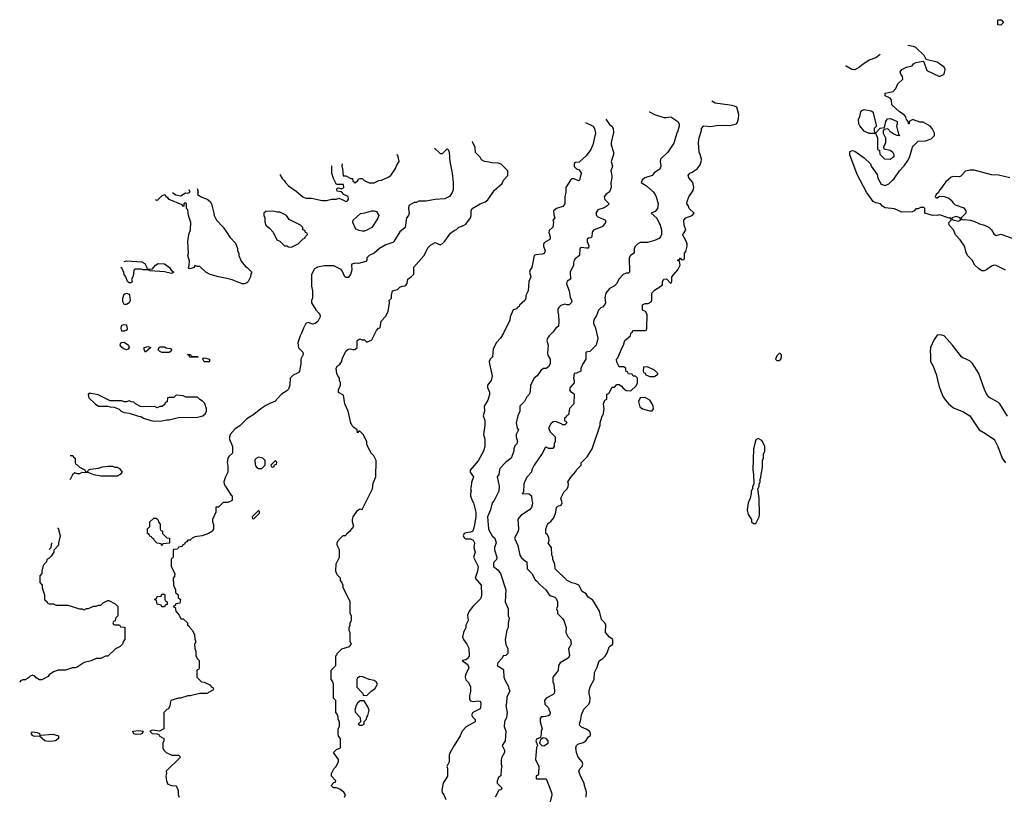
# Model space of a CAD drawing. Header units: inches. Extents: x 2710684 to 2828758, y 857022 to 965663.
# Tile 211 of 256: x 2718242 to 2726600, y 951966 to 958554. Entities that reach past the tile are written whole.
import ezdxf

# ---------------------------------------------------------------- set-up
doc = ezdxf.new("R2010")
doc.units = ezdxf.units.IN
doc.header["$MEASUREMENT"] = 0
doc.layers.add('C7915', color=7, linetype='Continuous')
doc.layers.add('C7925', color=7, linetype='Continuous')

msp = doc.modelspace()

# ---------------------------------------------------------------- linework, layer by layer
at = {"layer": 'C7915', "color": 4, "elevation": 48}
for points in [[(2719539.1, 957085.5), (2719567.5, 957067.5), (2719610, 957058), (2719650, 957084.7), (2719670, 957081), (2719688, 957090), (2719679.6, 957109.4)], [(2719747.4, 957120.9), (2719756, 957090), (2719752, 957070), (2719787.1, 957047.1), (2719832, 957030), (2719858, 957010), (2719871.3, 956990), (2719891.1, 956911.1), (2719892, 956890), (2719912, 956850), (2719970, 956792), (2720000, 956745.1)], [(2720000, 956355.1), (2719929.6, 956369.6), (2719858, 956390), (2719822, 956410), (2719770, 956458), (2719750, 956458), (2719730, 956466), (2719722, 956450), (2719714.4, 956445.6), (2719690, 956439), (2719681.2, 956441.2), (2719675.3, 956450), (2719682, 956470), (2719682.7, 956502.7), (2719669.5, 956550), (2719675.1, 956570), (2719669.7, 956670.3), (2719677.2, 956730), (2719693.2, 956770), (2719696, 956830), (2719675.6, 956890), (2719670, 956938), (2719658, 956950), (2719658, 956990), (2719650, 956998), (2719634, 956990), (2719634, 956970), (2719630, 956966), (2719622, 956982), (2719510, 957026), (2719500.4, 957040.4), (2719486, 957050), (2719482, 957062), (2719470, 957066), (2719445.4, 957054.6), (2719410, 957018), (2719400.4, 957020.4), (2719395.7, 957023.5)], [(2719127.6, 956499.3), (2719150, 956506), (2719278.5, 956498.5), (2719303.6, 956483.6), (2719322, 956450), (2719322, 956442), (2719330, 956434), (2719370, 956438), (2719394, 956470), (2719418, 956482), (2719470, 956480.5), (2719514, 956450), (2719527.1, 956427.1), (2719550.8, 956410), (2719530, 956399.3), (2719472.3, 956412.3), (2719350, 956422), (2719330, 956428), (2719290, 956428), (2719273.6, 956433.6), (2719225.5, 956434.5), (2719210, 956426), (2719204.7, 956375.3), (2719192, 956350), (2719198, 956330), (2719190, 956318), (2719170, 956318), (2719158, 956330), (2719142, 956370), (2719128, 956390), (2719127.3, 956407.3), (2719110, 956446), (2719100.4, 956446)], [(2718669.2, 954853), (2718692.7, 954852.7), (2718698, 954838), (2718714, 954830), (2718714, 954790), (2718718, 954778), (2718730, 954774), (2718750, 954752), (2718794, 954730), (2718798, 954718), (2718810, 954714), (2718822, 954718), (2718826, 954730), (2718843.1, 954736.9), (2718910, 954744.7), (2718944.7, 954755.3), (2718990, 954762), (2719030, 954762), (2719050, 954752), (2719070, 954752), (2719090, 954742), (2719111.6, 954711.6), (2719094, 954690), (2719070, 954678), (2718930, 954678), (2718870, 954688.7), (2718830, 954706), (2718770, 954708), (2718750, 954698), (2718730, 954698), (2718710, 954706), (2718691.6, 954688.4), (2718670, 954648), (2718668.3, 954648)], [(2720000, 954692.7), (2719988.7, 954670), (2719975.3, 954630), (2719978, 954610), (2719988, 954590), (2720000, 954571.8)], [(2720000, 954454), (2719970, 954454), (2719930, 954414), (2719907.3, 954412.7), (2719906, 954370), (2719878, 954310), (2719878, 954290), (2719887.3, 954267.3), (2719888, 954250), (2719888, 954230), (2719878, 954210), (2719846, 954190), (2719790, 954171.3), (2719730, 954162), (2719706, 954150), (2719690, 954134), (2719670, 954134), (2719662, 954118), (2719647.3, 954112.7), (2719642, 954098), (2719627.3, 954092.7), (2719622, 954078), (2719590, 954074), (2719582, 954058), (2719550, 954054), (2719546, 954050), (2719546, 953990), (2719528, 953972), (2719528, 953930), (2719528.9, 953908.9), (2719558, 953850), (2719556.4, 953823.6), (2719546, 953810), (2719548, 953750), (2719566, 953710), (2719566, 953690), (2719586, 953670), (2719587.3, 953647.3), (2719606, 953630), (2719602, 953598), (2719567.3, 953592.7), (2719562, 953578), (2719546, 953570), (2719562, 953562), (2719568, 953530), (2719596.4, 953496.4), (2719606, 953470), (2719610, 953466), (2719630, 953466), (2719666, 953430), (2719666, 953410), (2719682, 953402), (2719686, 953390), (2719710, 953366), (2719726, 953330), (2719727.3, 953292.7), (2719738, 953270), (2719726, 953250), (2719727.3, 953212.7), (2719738, 953190), (2719738, 953150), (2719750, 953126), (2719766, 953110), (2719766, 953050), (2719762, 953038), (2719746, 953030), (2719746, 952970), (2719786, 952930), (2719807.3, 952927.3), (2719862, 952902), (2719867.3, 952887.3), (2719882, 952882), (2719886, 952870), (2719882, 952858), (2719830, 952832), (2719770, 952832), (2719688.4, 952811.6), (2719670, 952811.3), (2719608.4, 952791.6), (2719588.9, 952791.1), (2719526, 952770), (2719518, 952750), (2719516.4, 952723.6), (2719502, 952698), (2719490, 952694), (2719466, 952670), (2719466, 952530), (2719430, 952512), (2719370, 952518.8), (2719348, 952510), (2719366, 952490), (2719407.3, 952487.3), (2719422, 952482), (2719426, 952470), (2719466, 952450), (2719466, 952430), (2719458, 952410), (2719458, 952370), (2719466, 952350), (2719486, 952330), (2719532.7, 952307.3), (2719590, 952306), (2719606, 952290), (2719486, 952170), (2719488, 952150), (2719482, 952130), (2719488.9, 952088.9), (2719500.4, 952060.4), (2719530, 952048), (2719567.3, 952047.3), (2719576.4, 952036.4), (2719587.3, 952007.3), (2719588, 951970), (2719595.3, 951950)], [(2718563.4, 954234), (2718570, 954234), (2718584.7, 954170), (2718572, 954110), (2718572, 954090), (2718532, 954048), (2718531.3, 954030), (2718510, 953998), (2718490, 953978), (2718472, 953968), (2718470.9, 953949.1), (2718442, 953918), (2718431.3, 953870), (2718431.3, 953850), (2718412, 953830), (2718412.7, 953772.7), (2718432, 953750), (2718432.7, 953727.3), (2718452, 953670), (2718454, 953630), (2718474, 953610), (2718478, 953598), (2718492.7, 953592.7), (2718530, 953592), (2718550, 953582), (2718650, 953582), (2718750, 953551.3), (2718771.3, 953551.3), (2718790, 953542), (2718808.4, 953551.6), (2718827.3, 953552.7), (2718868.4, 953571.6), (2718890, 953572), (2718910, 953582), (2718930, 953582), (2718950, 953602), (2718990, 953622), (2718999.6, 953619.6), (2719051.6, 953591.6), (2719074, 953570), (2719074, 953490), (2719054, 953470), (2719052.7, 953447.3), (2719038, 953442), (2719034, 953430), (2719038, 953418), (2719050, 953414), (2719090, 953414), (2719098, 953398), (2719130, 953394), (2719134, 953390), (2719134, 953290), (2719123.6, 953276.4), (2719114, 953250), (2719094, 953230), (2719054, 953210), (2718990, 953148), (2718970, 953148), (2718930, 953128.7), (2718890, 953128), (2718850, 953108.7), (2718790, 953095.3), (2718730, 953055.3), (2718714, 953050), (2718690, 953048.7), (2718630, 953028), (2718570, 953028), (2718530, 953015.3), (2718491.6, 952988.4), (2718483.6, 952976.4), (2718430, 952948), (2718410, 952948), (2718383.1, 952963.1), (2718370, 952978), (2718350, 952986), (2718330, 952978), (2718316.9, 952963.1), (2718290, 952946), (2718270, 952946), (2718250, 952938), (2718242, 952925.2)], [(2718493.2, 954055.3), (2718508.7, 954071.3), (2718515.3, 954110), (2718515.3, 954111.5)]]:
    msp.add_lwpolyline(points, dxfattribs=at)
at = {"layer": 'C7915', "color": 4}
for points, elevation in [([(2719130, 956135.3), (2719118.6, 956158.6), (2719117.2, 956190), (2719125.6, 956214.4), (2719130, 956222), (2719150, 956232), (2719170, 956222), (2719174.4, 956214.4), (2719179.1, 956170), (2719170, 956148), (2719150, 956135.3)], 48), ([(2719130, 955908), (2719109.2, 955909.2), (2719102.7, 955930), (2719105.2, 955950), (2719110, 955958), (2719130, 955964.7), (2719150, 955962), (2719154, 955926), (2719150, 955918)], 48), ([(2719150, 955749.2), (2719130, 955755.3), (2719108.7, 955770), (2719095.3, 955790), (2719098, 955802), (2719107.3, 955812.7), (2719130, 955814), (2719164.7, 955790), (2719171.6, 955768.4), (2719163.6, 955756.4)], 48), ([(2719310, 955729.2), (2719298, 955750), (2719298, 955770), (2719330, 955778), (2719354, 955770)], 48), ([(2719450, 955728), (2719430, 955738), (2719418, 955750), (2719430, 955774), (2719470, 955774), (2719485.4, 955765.4), (2719522, 955762), (2719531.6, 955748.4), (2719523.6, 955736.4), (2719510, 955728)], 48), ([(2719750, 955686), (2719690, 955688), (2719682, 955702), (2719666, 955710), (2719691.1, 955711.1), (2719698, 955698), (2719712.7, 955692.7), (2719750, 955692), (2719754, 955690)], 48), ([(2719850, 955648.7), (2719809.1, 955649.1), (2719798, 955670), (2719802, 955678), (2719810, 955682), (2719854, 955670), (2719854, 955650)], 48), ([(2718850, 955378), (2718830, 955378), (2718822, 955370), (2718830, 955342), (2718882, 955290), (2718910, 955272), (2718990, 955272), (2719010, 955264.7), (2719043.6, 955263.6), (2719085.4, 955245.4), (2719102, 955230), (2719130, 955218), (2719171.1, 955211.1), (2719250, 955186), (2719270, 955184.7), (2719294, 955170), (2719354, 955150), (2719390, 955142.8), (2719450, 955146.8), (2719490, 955156), (2719510, 955156), (2719590, 955176), (2719750, 955177.3), (2719798, 955190), (2719818, 955210), (2719828.7, 955230), (2719828.7, 955250), (2719814, 955294), (2719794.6, 955314.6), (2719770, 955328), (2719750, 955348), (2719652.7, 955347.3), (2719630, 955358), (2719570, 955366), (2719550, 955346), (2719510, 955346), (2719498, 955342), (2719492.7, 955307.3), (2719478, 955302), (2719472.7, 955287.3), (2719451.6, 955268.4), (2719432.7, 955267.3), (2719410, 955258), (2719390, 955268), (2719290, 955266), (2719268.4, 955268.4), (2719226, 955290), (2719210, 955306), (2719188.4, 955308.4), (2719170, 955318), (2719150, 955308), (2719128.4, 955308.4), (2719110, 955318), (2719010, 955318), (2718907.3, 955367.3)], 52), ([(2719450, 954086), (2719442, 954102), (2719408.9, 954108.9), (2719386, 954130), (2719382, 954142), (2719366, 954150), (2719362, 954162), (2719347.3, 954167.3), (2719342, 954182), (2719326, 954190), (2719326, 954230), (2719346, 954250), (2719348, 954290), (2719380.4, 954319.6), (2719399.6, 954319.6), (2719414, 954310), (2719423.6, 954283.6), (2719434, 954270), (2719434, 954230), (2719438, 954218), (2719454, 954210), (2719454, 954190), (2719490, 954154), (2719514, 954150), (2719512.7, 954107.3), (2719458, 954102)], 48), ([(2719450, 953566), (2719442, 953582), (2719408.9, 953588.9), (2719402, 953622), (2719386, 953630), (2719402, 953638), (2719410, 953654), (2719442, 953658), (2719450, 953674), (2719470, 953674), (2719474, 953670), (2719474, 953630), (2719478, 953618), (2719494, 953610), (2719492.7, 953587.3), (2719478, 953582), (2719470, 953566)], 48), ([(2718414, 952474), (2718422, 952478), (2718524.1, 952484.1), (2718571.3, 952470), (2718571.3, 952450), (2718544.7, 952430), (2718530, 952426), (2718484.4, 952424.4), (2718455.3, 952430), (2718410, 952468), (2718366.3, 952466.3), (2718350, 952475.3), (2718339, 952490), (2718350, 952504.7), (2718390, 952499.1), (2718410.5, 952490.5)], 48), ([(2719230, 952481.2), (2719209.6, 952489.6), (2719203.7, 952510), (2719250, 952517.6), (2719291.3, 952510), (2719282, 952490), (2719270, 952484)], 48)]:
    msp.add_lwpolyline(points, close=True, dxfattribs=dict(at, elevation=elevation))
at = {"layer": 'C7925', "color": 4}
for points, elevation in [([(2726570, 958508), (2726546, 958510), (2726546, 958550), (2726550, 958554), (2726572.7, 958552.7), (2726594, 958530)], 12), ([(2725510, 957594), (2725547.3, 957632.7), (2725582, 957638), (2725595.3, 957690), (2725609.3, 957710.7), (2725635.2, 957715.2), (2725691, 957690), (2725691, 957670), (2725684.7, 957650), (2725702, 957582), (2725710, 957568), (2725691.1, 957568.9), (2725661.5, 957581.5), (2725638, 957598), (2725610, 957628), (2725578, 957622), (2725572.7, 957607.3), (2725572, 957590), (2725591.3, 957550), (2725591, 957509), (2725574, 957470), (2725578, 957458), (2725630, 957444.7), (2725650, 957430.8), (2725661, 957410), (2725662, 957390), (2725630, 957366), (2725586, 957370), (2725546, 957410), (2725542, 957442), (2725530, 957446), (2725527.3, 957452.7), (2725527.3, 957547.3), (2725510, 957586), (2725452.7, 957587.3), (2725420.4, 957600.4), (2725410, 957606), (2725372.9, 957652.9), (2725364, 957670), (2725361.2, 957710), (2725374, 957730), (2725382, 957770), (2725390, 957782), (2725410, 957791), (2725470, 957781), (2725484.7, 957770), (2725514, 957650), (2725494, 957630), (2725494, 957610), (2725498, 957598)], 16), ([(2720390, 956928), (2720330, 956926), (2720314, 956910), (2720314, 956890), (2720322, 956870), (2720323.6, 956836.4), (2720332, 956810), (2720363.6, 956783.6), (2720394, 956750), (2720425.4, 956685.4), (2720450, 956674), (2720490, 956634), (2720510, 956634), (2720523.6, 956623.6), (2720550, 956622), (2720606, 956650), (2720647.3, 956692.7), (2720662, 956698), (2720667.3, 956712.7), (2720686, 956730), (2720682, 956742), (2720667.3, 956747.3), (2720662, 956762), (2720646, 956770), (2720646, 956790), (2720626, 956810), (2720530, 956858), (2720506, 956890), (2720450, 956918), (2720430, 956918)], 52), ([(2721150, 956757.2), (2721123.2, 956763.2), (2721096, 956776), (2721069.3, 956830), (2721073.2, 956850), (2721133.6, 956906.4), (2721172.7, 956912.7), (2721230, 956931.3), (2721250, 956931.3), (2721270, 956924.7), (2721290.7, 956890), (2721278.5, 956861.5), (2721230.7, 956789.3), (2721190, 956765.2), (2721170, 956757.2)], 48), ([(2726190, 956882), (2726154, 956870), (2726158, 956858), (2726174, 956850), (2726210, 956842.8), (2726228, 956850), (2726226, 956870)], 16), ([(2724698, 955718), (2724690, 955718), (2724670, 955698), (2724658, 955670), (2724670, 955658), (2724690, 955658), (2724702, 955670), (2724708, 955690), (2724707.3, 955707.3)], 24), ([(2723570, 955606), (2723538, 955602), (2723534, 955570), (2723538, 955558), (2723552.7, 955552.7), (2723558, 955538), (2723590, 955522), (2723630, 955522), (2723658, 955542), (2723658, 955550), (2723630, 955578)], 24), ([(2723550, 955344), (2723510, 955342), (2723494.8, 955310), (2723506.4, 955266.4), (2723530, 955247.7), (2723590, 955231.3), (2723610, 955232), (2723622, 955250), (2723619, 955270), (2723612.1, 955292.1), (2723590, 955322)], 24), ([(2724510, 954998), (2724490, 954986), (2724471.3, 954910), (2724464.7, 954730), (2724472, 954690), (2724474, 954610), (2724462, 954590), (2724462, 954570), (2724452, 954550), (2724452, 954530), (2724442, 954490), (2724424.7, 954450), (2724418, 954390), (2724424.7, 954350), (2724454, 954310), (2724454, 954290), (2724470, 954274), (2724490, 954274), (2724518, 954330), (2724522, 954350), (2724518, 954490), (2724508, 954570), (2724518, 954590), (2724518, 954610), (2724528, 954630), (2724528, 954650), (2724534.6, 954665.4), (2724535.3, 954690), (2724548.4, 954751.6), (2724548.7, 954810), (2724555.3, 954830), (2724556.4, 954863.6), (2724568, 954890), (2724568, 954930), (2724548, 954970), (2724540.4, 954980.4)], 24), ([(2720270, 954838), (2720250, 954828), (2720242, 954818), (2720238, 954810), (2720239.6, 954779.6), (2720243.6, 954763.6), (2720254, 954750), (2720270, 954742), (2720290, 954742), (2720298, 954742), (2720326, 954770), (2720326, 954810), (2720306, 954830)], 48), ([(2720410, 954806), (2720374, 954770), (2720378, 954758), (2720390, 954754), (2720402, 954758), (2720406, 954774), (2720422, 954778), (2720426, 954790), (2720422, 954802)], 48), ([(2720270, 954386), (2720214, 954330), (2720218, 954318), (2720230, 954314), (2720276.4, 954363.6), (2720276.4, 954376.4)], 48), ([(2721130, 952974), (2721110, 952962), (2721104, 952950), (2721103.6, 952883.6), (2721154, 952830), (2721158, 952818), (2721190, 952814), (2721226, 952850), (2721258, 952870), (2721278, 952910), (2721268, 952930), (2721250, 952942), (2721208.4, 952948.4), (2721153.6, 952973.6)], 44), ([(2721167.3, 952767.3), (2721132.7, 952767.3), (2721110, 952748), (2721098, 952730), (2721086, 952690), (2721092, 952670), (2721132.7, 952627.3), (2721134, 952590), (2721114, 952570), (2721130, 952562), (2721150, 952562), (2721166, 952570), (2721167.3, 952592.7), (2721187.3, 952612.7), (2721188, 952630), (2721196.4, 952643.6), (2721208.7, 952690), (2721198, 952718)], 44), ([(2722684.7, 952455.3), (2722662, 952438), (2722654, 952410), (2722674, 952390), (2722690, 952386.8), (2722728, 952410), (2722728, 952430), (2722710, 952448)], 28)]:
    msp.add_lwpolyline(points, close=True, dxfattribs=dict(at, elevation=elevation))
for points, elevation in [([(2726610, 956426), (2726530, 956465.2), (2726510, 956469.2), (2726490, 956461.2), (2726450, 956429.3), (2726430, 956421.2), (2726410, 956422), (2726380.2, 956440.2), (2726348.9, 956468.9), (2726328, 956510), (2726288, 956550), (2726275.3, 956575.3), (2726261.2, 956630), (2726224.1, 956684.1), (2726185.4, 956725.4), (2726169.2, 956770), (2726132.7, 956810), (2726129.2, 956830), (2726148.7, 956850), (2726147.3, 956867.3), (2726132.7, 956867.3), (2726050, 956895.1), (2726030, 956889.4), (2726010, 956892.7), (2725990, 956889.4), (2725926, 956910), (2725926, 956950), (2725918, 956958), (2725890, 956958), (2725870, 956946), (2725850, 956946), (2725834, 956930), (2725816.9, 956923.1), (2725730, 956919.5), (2725666.6, 956946.6), (2725590, 956956.2), (2725565.2, 956970), (2725549.4, 956989.4), (2725510, 956998), (2725486.6, 957010), (2725430, 957088), (2725350, 957238), (2725290, 957406), (2725290, 957434), (2725310, 957442), (2725330, 957438), (2725410, 957381), (2725464.7, 957330), (2725471.1, 957311.1), (2725519.8, 957239.8), (2725526.8, 957206.8), (2725556, 957156), (2725590, 957144.7), (2725620.2, 957159.8), (2725650, 957191.3), (2725662, 957198), (2725709, 957271), (2725750, 957312), (2725782, 957358), (2725796.5, 957383.5), (2725822, 957470), (2725830, 957482), (2725870, 957522), (2725930, 957524.7), (2725978, 957542), (2726008, 957570), (2726008, 957590), (2725988.7, 957630), (2725970, 957648.7), (2725910, 957684), (2725884, 957684), (2725830, 957704), (2725816.9, 957703.1), (2725792, 957690), (2725792, 957670), (2725788, 957670), (2725787.3, 957687.3), (2725770, 957706), (2725762.7, 957730), (2725750, 957745.2), (2725710, 957772.7), (2725646, 957830), (2725642, 957870), (2725630, 957888), (2725590, 957908), (2725588, 957930), (2725655.5, 957944.5), (2725679, 957970), (2725695.3, 958010), (2725738, 958050), (2725735.3, 958070), (2725722, 958090), (2725717.2, 958110), (2725729, 958130), (2725770, 958150.6), (2725818, 958162), (2725830, 958178), (2725849.4, 958190.6), (2725910, 958202), (2725916.9, 958196.9), (2725942, 958122), (2726050, 958072), (2726088.4, 958091.6), (2726097.2, 958130), (2726088.7, 958150), (2726030, 958193.2), (2725936.4, 958216.4), (2725919, 958250), (2725850, 958317.2), (2725830, 958326), (2725782, 958335.2)], 16), ([(2725545.1, 958257.2), (2725510, 958229), (2725452, 958210), (2725390, 958169), (2725370, 958149.3), (2725330, 958129.4), (2725306, 958130), (2725258, 958158), (2725251.4, 958160.5)], 16), ([(2723049.3, 951949.3), (2723053.6, 951993.6), (2723035.3, 952050), (2723034, 952070), (2723002, 952130), (2722988.7, 952170), (2722998, 952190), (2723018, 952210), (2723022, 952230), (2723015.3, 952250), (2722982.7, 952290), (2722969.5, 952330), (2722962.7, 952370), (2722969.5, 952390.5), (2722980.2, 952399.8), (2723024.7, 952415.3), (2723048, 952430), (2723070, 952462), (2723087.3, 952472.7), (2723088, 952490), (2723078, 952510), (2723050, 952528.7), (2723010, 952544), (2722998, 952558), (2722994, 952570), (2723006.6, 952610), (2723012.3, 952650), (2723030, 952698), (2723070, 952738), (2723082, 952758), (2723085.2, 952790), (2723076, 952830), (2723076.5, 952856.5), (2723088.2, 952891.8), (2723119.5, 952950), (2723122, 953010), (2723144.1, 953055.9), (2723154, 953090), (2723164, 953110), (2723192, 953128), (2723211.8, 953148.2), (2723225.2, 953170), (2723249, 953231), (2723278, 953250), (2723278, 953290), (2723250, 953308), (2723215.3, 953350), (2723218, 953410), (2723208, 953430), (2723180.2, 953460.2), (2723164, 953530), (2723114, 953614), (2723105.2, 953625.2), (2723068.7, 953650), (2723050, 953678), (2723016.4, 953696.4), (2722989, 953750), (2722963.3, 953763.3), (2722929.6, 953769.6), (2722890, 953789.2), (2722788, 953890), (2722786, 953930), (2722768.4, 953968.4), (2722767.3, 953987.3), (2722758, 954010), (2722755.3, 954070), (2722728.4, 954108.4), (2722735.3, 954130), (2722734.6, 954154.6), (2722720.4, 954180.4), (2722708, 954190), (2722708.4, 954228.4), (2722724.7, 954275.3), (2722750, 954292), (2722776.5, 954323.5), (2722794, 954370), (2722798, 954410), (2722810, 954422), (2722838, 954430), (2722848, 954450), (2722835.3, 954490), (2722860.2, 954539.8), (2722888.7, 954570), (2722898, 954590), (2722902, 954610), (2722895.3, 954630), (2722922, 954670), (2722963.1, 954716.9), (2722968.7, 954730), (2723008, 954770), (2723008.7, 954790), (2723058.6, 954841.4), (2723101.2, 954910), (2723168.7, 955110), (2723169, 955130), (2723182.7, 955177.3), (2723198, 955210), (2723202, 955250), (2723199, 955290), (2723210, 955322), (2723226, 955330), (2723227.3, 955372.7), (2723242, 955378), (2723270, 955434), (2723290, 955434), (2723310, 955454), (2723330, 955454), (2723350, 955442), (2723363.5, 955423.5), (2723390, 955404.7), (2723430, 955402), (2723474.6, 955445.4), (2723486, 955470), (2723486, 955510), (2723470, 955526), (2723450, 955526), (2723442, 955542), (2723410, 955546), (2723402, 955562), (2723386, 955570), (2723386, 955590), (2723370, 955606), (2723330, 955606), (2723310, 955646), (2723308.7, 955670), (2723319, 955681), (2723355.3, 955770), (2723368.7, 955790), (2723378, 955830), (2723426, 955870), (2723428.4, 955891.6), (2723442, 955898), (2723447.3, 955912.7), (2723550, 955914), (2723562, 955918), (2723566, 955930), (2723568, 956050), (2723555.3, 956075.3), (2723528, 956088), (2723530, 956132), (2723550, 956142), (2723576.4, 956143.6), (2723602, 956158), (2723607.3, 956172.7), (2723608.7, 956230), (2723630, 956258), (2723676.4, 956283.6), (2723698, 956302), (2723698, 956330), (2723708.9, 956351.1), (2723731.6, 956351.6), (2723770, 956314), (2723778, 956330), (2723778, 956370), (2723828, 956430), (2723848, 956470), (2723842, 956502), (2723830, 956506), (2723830, 956514), (2723842, 956518), (2723850, 956532), (2723858, 956518), (2723870, 956514), (2723882, 956518), (2723886, 956530), (2723886, 956570), (2723896.4, 956583.6), (2723908.7, 956630), (2723908.7, 956650), (2723898, 956678), (2723868, 956730), (2723880.4, 956739.6), (2723898, 956770), (2723882, 956810), (2723879, 956850), (2723895.3, 956870), (2723950, 956892), (2723968, 956910), (2723926, 956950), (2723916.4, 956976.4), (2723906, 956990), (2723908, 957010), (2723922, 957050), (2723958, 957102), (2723964, 957130), (2723957.2, 957170), (2723922.7, 957210), (2723917.2, 957230), (2723929.3, 957250.7), (2723950, 957258), (2723992.9, 957287.1), (2724018, 957322), (2724027.3, 957347.3), (2724028.7, 957370), (2724019, 957410), (2724009, 957430), (2724004, 957510), (2724009.1, 957550.9), (2724028.4, 957611.6), (2724028.7, 957630), (2724050, 957651.3), (2724107.5, 957647.5), (2724155.3, 957655.3), (2724230, 957658.8), (2724270, 957654.8), (2724326, 957670), (2724336.4, 957683.6), (2724344, 957716), (2724345.2, 957750), (2724328.7, 957810), (2724310, 957819.3), (2724270, 957829.2), (2724146, 957846), (2724116.5, 957862.9)], 24), ([(2723585.4, 957772.7), (2723588, 957770), (2723630, 957749), (2723710, 957724), (2723730, 957722), (2723770, 957728), (2723828.7, 957690), (2723839, 957670), (2723839, 957650), (2723829, 957610), (2723819, 957590), (2723794.8, 957505.2), (2723744, 957430), (2723682, 957370), (2723679, 957350), (2723684, 957310), (2723675.5, 957284.5), (2723626.6, 957253.4), (2723610, 957231.3), (2723548, 957210), (2723526, 957190), (2723518, 957170), (2723562, 957142), (2723615.1, 957095.1), (2723634.5, 957074.5), (2723646, 957050), (2723662.7, 956990), (2723657.2, 956950), (2723635.1, 956924.9), (2723602, 956910), (2723649.5, 956869.5), (2723678, 956810), (2723689.3, 956770), (2723689.3, 956730), (2723682.7, 956710), (2723670, 956694.8), (2723630, 956677.3), (2723570, 956662.8), (2723510, 956662), (2723488, 956650), (2723468, 956630), (2723458, 956610), (2723458, 956570), (2723428, 956550), (2723415.3, 956530), (2723418, 956410), (2723410, 956402), (2723390, 956402), (2723366, 956390), (2723329.1, 956350.9), (2723310, 956312), (2723288.9, 956291.1), (2723249.3, 956270.7), (2723218, 956230), (2723209, 956191), (2723214, 956150), (2723210, 956134), (2723190, 956112), (2723174.6, 956105.4), (2723154.6, 956085.4), (2723138, 956042), (2723119, 956010), (2723114, 955990), (2723114, 955970), (2723126.3, 955946.3), (2723148.7, 955850), (2723135.3, 955790), (2723083.1, 955736.9), (2723048, 955730), (2723048.7, 955670), (2723022, 955630), (2723006, 955590), (2723006, 955570), (2722967.3, 955552.7), (2722948, 955550), (2722942, 955510), (2722948.7, 955490), (2722948.7, 955470), (2722915.3, 955430), (2722908.7, 955410), (2722916.4, 955396.4), (2722940.4, 955380.4), (2722948, 955370), (2722946, 955290), (2722908.4, 955251.6), (2722902, 955198), (2722887.3, 955192.7), (2722882, 955178), (2722866, 955170), (2722867.3, 955147.3), (2722882, 955142), (2722886, 955130), (2722870, 955114), (2722850, 955114), (2722842, 955122), (2722790, 955142), (2722770, 955138), (2722750, 955122), (2722734, 955090), (2722734.6, 955074.6), (2722748.7, 955050), (2722788, 955010), (2722788, 954970), (2722778, 954950), (2722778, 954930), (2722767.3, 954912.7), (2722732.7, 954912.7), (2722710, 954922), (2722703.1, 954916.9), (2722678, 954870), (2722608.7, 954770), (2722588, 954730), (2722586, 954710), (2722550, 954672), (2722530, 954634), (2722522, 954610), (2722518, 954542), (2722508, 954530), (2722567.3, 954527.3), (2722586, 954510), (2722588.4, 954471.6), (2722596, 954450), (2722592.7, 954430), (2722585.2, 954410), (2722570, 954391), (2722496.5, 954343.5), (2722470, 954312), (2722476, 954230), (2722472.3, 954210), (2722442.7, 954150), (2722470, 954088), (2722486.6, 954006.6), (2722502, 953982), (2722534.6, 953954.6), (2722546, 953950), (2722549.1, 953889.1), (2722588.7, 953850), (2722616.4, 953796.4), (2722630, 953788.7), (2722657.2, 953757.2), (2722708.7, 953710), (2722735.3, 953670), (2722750, 953659), (2722786, 953650), (2722796.4, 953636.4), (2722806, 953610), (2722806, 953570), (2722798, 953550), (2722808, 953530), (2722806, 953510), (2722850, 953468), (2722862, 953450), (2722882, 953390), (2722878, 953350), (2722898, 953310), (2722918, 953290), (2722922, 953250), (2722902, 953210), (2722908, 953150), (2722898, 953130), (2722828.7, 953090), (2722815.3, 953070), (2722812.9, 953027.1), (2722768.7, 952970), (2722768, 952930), (2722775.3, 952910), (2722782, 952850), (2722778, 952830), (2722770, 952822), (2722710, 952791.3), (2722698, 952770), (2722700.4, 952740.4), (2722730, 952708), (2722737.2, 952690), (2722744, 952670), (2722742, 952650), (2722730, 952641), (2722690, 952631.3), (2722670, 952632), (2722661.2, 952618.8), (2722659.3, 952590), (2722676, 952530), (2722669.4, 952510.6), (2722669.2, 952490.8), (2722662, 952458), (2722630, 952442), (2722624, 952430), (2722638, 952390), (2722629.1, 952370.9), (2722621.2, 952270), (2722648, 952210), (2722646, 952150), (2722642, 952138), (2722627.3, 952132.7), (2722626, 952110), (2722630, 952106), (2722710, 952106), (2722757.2, 951990), (2722759.3, 951970), (2722744, 951910)], 28), ([(2723046.2, 957681.1), (2723108.7, 957650), (2723121.2, 957630), (2723129.1, 957589.1), (2723106, 957490), (2723089, 957450), (2723050, 957398), (2722998, 957350), (2722990, 957344.7), (2722960.4, 957339.6), (2722948.4, 957331.6), (2722950, 957306), (2722967.3, 957287.3), (2722990, 957278), (2723008, 957250), (2722994, 957190), (2722986.4, 957186.4), (2722950, 957202), (2722930, 957202), (2722918, 957190), (2722878, 957130), (2722878, 957090), (2722869, 957050), (2722868.7, 956990), (2722852.5, 956967.5), (2722798, 956950), (2722774, 956930), (2722776.4, 956896.4), (2722786, 956870), (2722768.7, 956850), (2722774.6, 956834.6), (2722768.7, 956791.3), (2722735.3, 956764.7), (2722734.6, 956745.4), (2722745.2, 956710), (2722744, 956696), (2722735.5, 956684.5), (2722697.2, 956662.8), (2722689.4, 956650.6), (2722689.2, 956630), (2722701.2, 956590), (2722692.7, 956567.3), (2722678, 956562), (2722623.1, 956556.9), (2722609.2, 956550.8), (2722589, 956450), (2722575.3, 956430), (2722568.7, 956410), (2722582, 956370), (2722564, 956330), (2722558, 956250), (2722538, 956210), (2722538, 956190), (2722528.7, 956170), (2722486, 956130), (2722482, 956118), (2722466, 956110), (2722462, 956098), (2722429.5, 956090.5), (2722405.2, 956030), (2722402, 955998), (2722353.6, 955906.4), (2722349, 955890), (2722324, 955850), (2722289.3, 955810.7), (2722262, 955758), (2722255.3, 955690), (2722235.3, 955670), (2722228, 955650), (2722228.7, 955630), (2722253.2, 955530), (2722245.2, 955490), (2722214, 955450), (2722213.2, 955430), (2722228.7, 955390), (2722228.7, 955370), (2722216.5, 955323.5), (2722185.2, 955270), (2722188.7, 955230), (2722175.3, 955190), (2722189.1, 955149.1), (2722189.2, 955110), (2722179, 955030), (2722189, 954990), (2722189, 954930), (2722179, 954890), (2722133.6, 954806.4), (2722067.3, 954727.3), (2722066, 954710), (2722095.3, 954670), (2722076.4, 954623.6), (2722075.3, 954590), (2722068.7, 954570), (2722075.3, 954550), (2722068, 954530), (2722068, 954510), (2722082, 954470), (2722094, 954450), (2722113.2, 954370), (2722112.7, 954330), (2722101.2, 954250), (2722088, 954210), (2722070, 954201), (2722030, 954196.3), (2722015.3, 954190), (2722006, 954170), (2722019, 954150), (2722030, 954143.7), (2722070, 954144), (2722090, 954134), (2722102, 954110), (2722098, 954070), (2722108, 954030), (2722095.3, 953990), (2722133.2, 953910), (2722129.3, 953870), (2722109.2, 953810), (2722159, 953750), (2722161.2, 953670), (2722159, 953650), (2722150, 953632), (2722088.7, 953570), (2722058, 953530), (2722043.1, 953496.9), (2722048, 953450), (2722028, 953410), (2722028, 953390), (2722008, 953350), (2722002, 953310), (2722009.1, 953289.1), (2722038, 953250), (2722054.6, 953214.6), (2722058, 953150), (2722048, 953130), (2722030, 953118), (2721998, 953110), (2722040.2, 953080.2), (2722049.2, 953069.2), (2722054, 953050), (2722025.2, 952990), (2722024, 952970), (2722030, 952946), (2722048.4, 952928.4), (2722068, 952890), (2722068.7, 952850), (2722059, 952810), (2722061.2, 952781.2), (2722070, 952768.7), (2722090, 952762), (2722130, 952768), (2722150, 952766), (2722155.3, 952750), (2722154, 952710), (2722150, 952702), (2722088, 952670), (2722078, 952650), (2722088, 952630), (2722108, 952610), (2722108, 952590), (2722032.7, 952547.3), (2721998, 952510), (2721982, 952470), (2721928.7, 952390), (2721895.3, 952330), (2721888.9, 952308.9), (2721888, 952250), (2721868, 952210), (2721874, 952194), (2721873.2, 952130), (2721835.3, 952070), (2721825.2, 952010), (2721829.3, 951989.3), (2721842, 951970), (2721858, 951930)], 36), ([(2723218, 957710.3), (2723250, 957664), (2723269.3, 957649.3), (2723279, 957630), (2723283.1, 957596.9), (2723264, 957510), (2723264, 957490), (2723282, 957430), (2723282, 957410), (2723264, 957350), (2723275.3, 957310), (2723259, 957270), (2723269, 957230), (2723269, 957210), (2723259, 957170), (2723262, 957130), (2723248.9, 957091.1), (2723218, 957070), (2723204, 957050), (2723210, 957028), (2723246, 956990), (2723228.4, 956971.6), (2723203.1, 956956.9), (2723150, 956938), (2723134, 956910), (2723139, 956890), (2723150, 956879), (2723215.3, 956850), (2723214, 956830), (2723190, 956798), (2723113.6, 956766.4), (2723102, 956750), (2723098, 956710), (2723090, 956702), (2723070, 956698), (2723058, 956690), (2723058, 956670), (2723073.6, 956633.6), (2723070, 956614), (2723050, 956612), (2723010, 956618), (2722998, 956610), (2722995.3, 956550), (2722956.4, 956523.6), (2722948.4, 956511.6), (2722942, 956490), (2722942, 956470), (2722915.3, 956410), (2722918, 956350), (2722890, 956332), (2722884, 956310), (2722905.2, 956250), (2722914, 956194), (2722928, 956170), (2722927.3, 956152.7), (2722907.3, 956132.7), (2722890, 956132), (2722870, 956138), (2722834.6, 956125.4), (2722818, 956110), (2722810, 956094), (2722808.7, 956070), (2722814.6, 956045.4), (2722818, 955990), (2722815.3, 955950), (2722790, 955932), (2722770, 955902), (2722735.3, 955870), (2722722, 955850), (2722718, 955830), (2722728.7, 955790), (2722722, 955722), (2722725.6, 955705.6), (2722744, 955670), (2722744, 955630), (2722730, 955604.7), (2722710, 955591.3), (2722689.3, 955590.7), (2722665.6, 955574.4), (2722635.3, 955530), (2722608.7, 955510), (2722578, 955450), (2722576.4, 955396.4), (2722568, 955370), (2722548, 955350), (2722528, 955310), (2722488.4, 955271.6), (2722488.7, 955230), (2722469.4, 955190.6), (2722457.2, 955130), (2722465.2, 955085.2), (2722475.3, 955070), (2722455.3, 955030), (2722455.3, 955010), (2722469, 954970), (2722462, 954950), (2722446.3, 954933.7), (2722435.3, 954910), (2722435.3, 954890), (2722413.2, 954830), (2722370, 954796), (2722319, 954741), (2722314, 954730), (2722308.7, 954690), (2722295.3, 954670), (2722312.5, 954592.5), (2722309.3, 954550), (2722269.4, 954470.6), (2722254, 954450), (2722239, 954390), (2722213.2, 954330), (2722222, 954230), (2722228.7, 954210), (2722254, 954170), (2722274, 954150), (2722285.2, 954110), (2722273.2, 954070), (2722273.2, 954050), (2722293.2, 953990), (2722288.7, 953970), (2722268.7, 953950), (2722262.7, 953937.3), (2722265.2, 953910), (2722300.9, 953880.9), (2722322.7, 953850), (2722367.3, 953712.7), (2722362, 953610), (2722388, 953550), (2722388, 953490), (2722398, 953470), (2722388.4, 953428.4), (2722388, 953390), (2722378, 953370), (2722362, 953290), (2722368.4, 953248.4), (2722386, 953210), (2722386, 953170), (2722370, 953154), (2722346, 953150), (2722338, 953130), (2722302, 953090), (2722295.3, 953070), (2722340.4, 953040.4), (2722349.2, 953029.2), (2722352.7, 952970), (2722362.5, 952942.5), (2722392.3, 952890), (2722392.9, 952872.9), (2722402, 952850), (2722376.4, 952803.6), (2722375.3, 952750), (2722369.2, 952729.2), (2722379, 952670), (2722374, 952626), (2722358, 952590), (2722355.3, 952550), (2722369, 952510), (2722362, 952430), (2722338, 952390), (2722358, 952350), (2722358, 952330), (2722335.3, 952290), (2722328.4, 952268.4), (2722328, 952230), (2722335.3, 952210), (2722328.4, 952188.4), (2722327.3, 952132.7), (2722310, 952122), (2722294, 952090), (2722295.3, 952070), (2722335.3, 952030), (2722330, 952014), (2722308, 952010), (2722278, 951950)], 32), ([(2720998, 951950), (2721008, 951970), (2720992.9, 951992.9), (2720959, 952019), (2720930, 952028.7), (2720906, 952030), (2720886, 952050), (2720910, 952074), (2720922, 952078), (2720926, 952090), (2720889.1, 952129.1), (2720888.7, 952150), (2720909.1, 952190.9), (2720928, 952210), (2720947.3, 952252.7), (2720948, 952270), (2720906, 952330), (2720930, 952354), (2720966, 952370), (2720966, 952450), (2720948.4, 952468.4), (2720946, 952490), (2720946, 952530), (2720958, 952550), (2720958, 952590), (2720946, 952610), (2720946, 952630), (2720936.4, 952656.4), (2720926, 952670), (2720926, 952770), (2720906, 952790), (2720906, 952910), (2720896.4, 952936.4), (2720886, 952950), (2720886, 953030), (2720926, 953070), (2720926, 953150), (2720938, 953162), (2720938, 953170), (2720975.3, 953210), (2721042, 953230), (2721058, 953250), (2721048, 953270), (2721047.3, 953347.3), (2721038, 953370), (2721038, 953390), (2721048, 953410), (2721048.4, 953431.6), (2721058, 953450), (2721058, 953490), (2721048, 953510), (2721048.4, 953608.4), (2720988, 953730), (2720987.3, 953747.3), (2720976.4, 953776.4), (2720966, 953790), (2720966, 953810), (2720938, 953838), (2720926, 953870), (2720928.4, 953931.6), (2720958, 953990), (2720958, 954050), (2720938, 954090), (2720938, 954110), (2720946, 954130), (2720987.3, 954172.7), (2721010, 954174), (2721018, 954190), (2721050, 954216), (2721079, 954250), (2721066.6, 954290), (2721066, 954310), (2721072.7, 954330), (2721110, 954384.7), (2721130, 954398), (2721150, 954394), (2721238, 954570), (2721243.1, 954616.9), (2721266, 954670), (2721268, 954810), (2721248, 954850), (2721228, 954870), (2721200.4, 954920.4), (2721188.4, 954948.4), (2721188, 954970), (2721158, 955030), (2721130, 955058), (2721122, 955058), (2721110, 955046), (2721108, 955070), (2721078, 955090), (2721064.7, 955104.7), (2721054, 955130), (2721029, 955230), (2721002, 955290), (2720990, 955366), (2720948.4, 955388.4), (2720948.9, 955411.1), (2720966, 955450), (2720966, 955470), (2720958, 955490), (2720958, 955510), (2720944.7, 955524.7), (2720934, 955550), (2720928.9, 955591.1), (2720938, 955610), (2720957.2, 955622.8), (2720972.9, 955647.1), (2720982, 955678), (2721010, 955738), (2721030, 955756), (2721050, 955758), (2721070, 955752), (2721087.3, 955752.7), (2721106, 955770), (2721106, 955830), (2721130, 955842), (2721150, 955834), (2721170, 955834), (2721190, 955814), (2721230, 955834), (2721270, 955914), (2721287.3, 955932.7), (2721302, 955938), (2721310, 955994), (2721348.4, 956031.6), (2721370, 956074), (2721382, 956150), (2721378, 956170), (2721398, 956190), (2721398, 956210), (2721408, 956250), (2721450, 956262), (2721470, 956282), (2721488.9, 956291.1), (2721510, 956292), (2721520.4, 956299.6), (2721530, 956314), (2721538, 956350), (2721568.4, 956371.6), (2721587.3, 956392.7), (2721588.4, 956451.6), (2721672.5, 956547.5), (2721710, 956618), (2721730, 956638), (2721770, 956662), (2721810, 956642), (2721830, 956652), (2721850, 956672), (2721898, 956742), (2721930, 956764.7), (2721949, 956771), (2721970, 956791.3), (2722010, 956804.7), (2722030, 956818), (2722068.7, 956870), (2722075.3, 956890), (2722075.3, 956930), (2722082, 956950), (2722150, 956990.8), (2722192.1, 957007.9), (2722214.8, 957025.2), (2722273.6, 957106.4), (2722336.5, 957163.5), (2722349.1, 957190.9), (2722386, 957230), (2722386, 957270), (2722330, 957328), (2722303.6, 957336.4), (2722250, 957338), (2722210, 957348), (2722188.4, 957348.4), (2722163.1, 957363.1), (2722150, 957386), (2722110, 957426), (2722108, 957470), (2722088.9, 957508.9), (2722086.4, 957518.1)], 44), ([(2721763, 957463.2), (2721810, 957418), (2721830, 957418), (2721870, 957458), (2721878, 957450), (2721888.4, 957428.4), (2721893.2, 957350), (2721914, 957250), (2721922, 957170), (2721922, 957110), (2721913.6, 957086.4), (2721890, 957052), (2721850, 957031.3), (2721770, 957026), (2721690, 957011.3), (2721630, 957012), (2721610, 957002), (2721590, 957002), (2721545.6, 956974.4), (2721542, 956950), (2721549, 956910), (2721542, 956890), (2721526, 956870), (2721514, 956790), (2721470, 956751.3), (2721417.2, 956670), (2721410, 956662.8), (2721350, 956642.8), (2721295.3, 956610), (2721250, 956571.3), (2721208, 956550), (2721190, 956532), (2721188.7, 956510), (2721179.3, 956500.7), (2721118, 956482), (2721090, 956484.7), (2721062, 956478), (2721058, 956470), (2721062, 956430), (2721048.7, 956390), (2721030, 956364.7), (2721010, 956364.7), (2721002, 956370), (2720979.8, 956419.8), (2720970, 956432), (2720910, 956462), (2720830, 956462), (2720768.9, 956451.1), (2720743.1, 956436.9), (2720718, 956390), (2720718, 956290), (2720728, 956250), (2720728, 956190), (2720718, 956170), (2720718, 956150), (2720757.2, 956090), (2720782, 956062), (2720789.3, 956050), (2720792.7, 956030), (2720772.3, 955990), (2720750, 955974), (2720727.1, 955967.1), (2720690, 955982), (2720670, 955974), (2720650, 955934), (2720635.3, 955890), (2720622, 955870), (2720602, 955810), (2720610, 955766), (2720646, 955730), (2720648, 955710), (2720628.9, 955671.1), (2720628, 955630), (2720617.2, 955570), (2720610, 955558), (2720590, 955544.7), (2720564, 955536), (2720538, 955510), (2720535.3, 955450), (2720523.1, 955416.9), (2720510, 955402), (2720465.6, 955374.4), (2720408.9, 955311.1), (2720370, 955298), (2720330, 955276), (2720288.7, 955250), (2720230, 955201), (2720170, 955164.7), (2720110, 955104.7), (2720070, 955078), (2720028.7, 955030), (2720022, 955010), (2720022, 954990), (2720048, 954930), (2720047.3, 954872.7), (2720016.4, 954843.6), (2720008, 954830), (2720002, 954790), (2720008.4, 954768.4), (2720008.7, 954710), (2720000, 954692.7)], 48), ([(2720978, 957329.9), (2720975.3, 957310), (2720982, 957290), (2720988.4, 957228.4), (2721010, 957228), (2721054, 957206), (2721066, 957206), (2721070, 957186), (2721090, 957168), (2721112.7, 957187.3), (2721118, 957202), (2721130, 957206), (2721150, 957206), (2721167.3, 957187.3), (2721208.4, 957168.4), (2721250, 957168), (2721290, 957188), (2721314, 957190), (2721370, 957215.3), (2721391.3, 957230), (2721431.3, 957290), (2721442, 957318), (2721462, 957350), (2721456, 957390), (2721446.3, 957409.4)], 48), ([(2720451.2, 957240.4), (2720470, 957206), (2720488.4, 957188.4), (2720498, 957170), (2720523.1, 957143.1), (2720590, 957098), (2720646, 957050), (2720670, 957039), (2720718, 957038), (2720810, 957017.2), (2720850, 957019), (2720890, 957028.7), (2720930.9, 957029.1), (2720950, 957038), (2720990, 957022), (2721010, 957009), (2721023.6, 957016.4), (2721034, 957030), (2721031.1, 957051.1), (2720994, 957070), (2720972.7, 957092.7), (2720938, 957098), (2720934, 957110), (2720938, 957122), (2720950, 957126), (2720970, 957118), (2720990, 957126), (2720994, 957130), (2720992, 957150), (2720990, 957154), (2720930, 957154), (2720905.4, 957205.4), (2720891.6, 957251.6), (2720891.6, 957308.4), (2720894.8, 957315.8)], 48), ([(2726646, 957210), (2726550, 957234), (2726490, 957235.3), (2726345.4, 957274.6), (2726310, 957275.3), (2726270, 957268), (2726230, 957226), (2726219.6, 957220.4), (2726170, 957222), (2726150, 957215.3), (2726103.5, 957176.5), (2726076.9, 957143.1), (2726070.9, 957129.1), (2726052, 957110), (2726038, 957082), (2726022, 957070), (2726014, 957050), (2726022, 957042), (2726030, 957042), (2726050, 957054), (2726090, 957052), (2726130, 957038), (2726150, 957022), (2726162, 957002), (2726182, 956982), (2726256.9, 956956.9), (2726272, 956930), (2726272, 956910), (2726234, 956870), (2726238, 956858), (2726252.7, 956852.7), (2726263.1, 956856.9), (2726310, 956852), (2726342, 956842), (2726390, 956818.8), (2726432, 956810), (2726472, 956790), (2726492, 956770), (2726510, 956734), (2726530, 956722), (2726570, 956731.3), (2726676.2, 956696.2)], 16), ([(2720000, 956745.1), (2720025.4, 956705.4), (2720075.3, 956655.3), (2720091.6, 956611.6), (2720092, 956590), (2720102, 956570), (2720102, 956550), (2720122, 956502), (2720158, 956458), (2720172, 956450), (2720212, 956410), (2720203.6, 956396.4), (2720202, 956370), (2720182, 956330), (2720170, 956318), (2720150, 956309), (2720130, 956309), (2720045.6, 956345.6), (2720000, 956355.1)], 48), ([(2726627.7, 955187.7), (2726561.2, 955290), (2726550, 955301.2), (2726470, 955348.7), (2726450, 955375.3), (2726431.9, 955411.9), (2726384.5, 955550), (2726330, 955634), (2726310, 955653.2), (2726270, 955674), (2726250, 955679), (2726235.3, 955690), (2726161.2, 955790), (2726090, 955869), (2726062, 955878), (2726030, 955874), (2726003.4, 955836.6), (2725974, 955770), (2725970.7, 955730.7), (2725974.8, 955710), (2725974.8, 955650), (2725997.3, 955610), (2726022, 955542), (2726045.5, 955445.5), (2726064.9, 955390), (2726082, 955350), (2726101.7, 955321.7), (2726128.6, 955288.6), (2726170, 955257.3), (2726230, 955230.8), (2726247.3, 955227.3), (2726308.3, 955188.3), (2726386.8, 955070), (2726439.8, 955039.8), (2726510.6, 954990.6), (2726519.8, 954979.8), (2726544.7, 954930), (2726581, 954830), (2726611.3, 954790)], 24), ([(2720000, 954571.8), (2720036.4, 954516.4), (2720046, 954510), (2720046, 954470), (2720010, 954454), (2720000, 954454)], 48)]:
    msp.add_lwpolyline(points, dxfattribs=dict(at, elevation=elevation))

doc.saveas('drawing.dxf')
